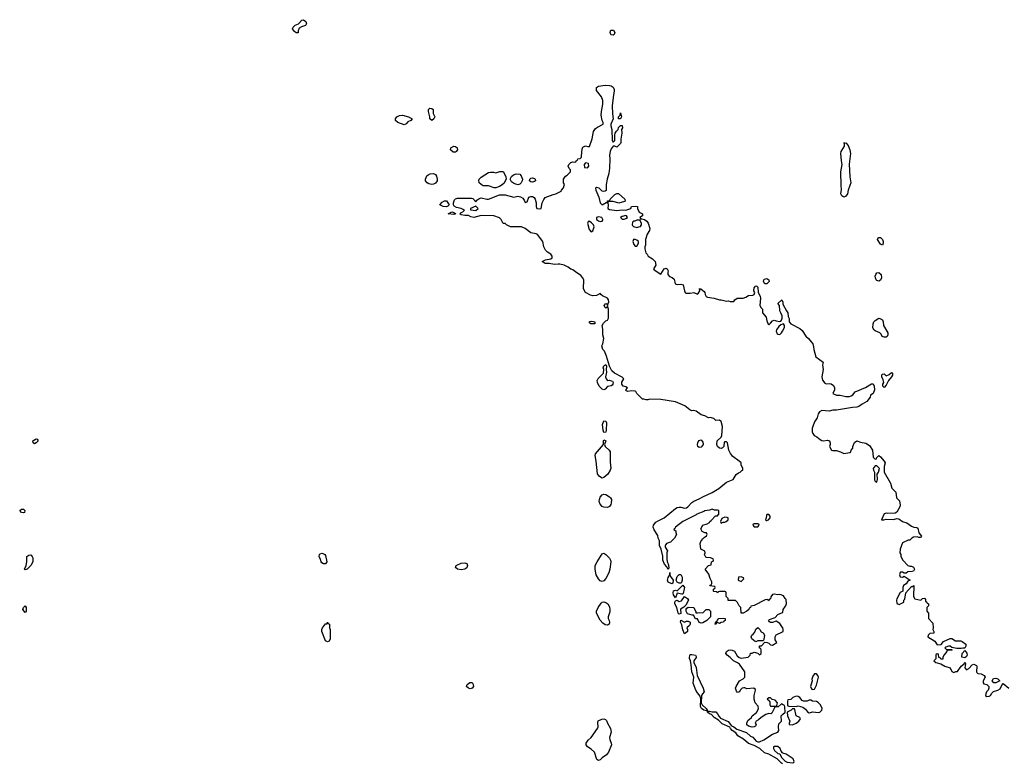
# Model space of a CAD drawing. Header units: inches. Extents: x 2221774 to 2440637, y 201306 to 357559.
# Tile 228 of 245: x 2351670 to 2362422, y 323690 to 331811. Entities that reach past the tile are written whole.
import ezdxf

# ---------------------------------------------------------------- set-up
doc = ezdxf.new("R2010")
doc.units = ezdxf.units.IN
doc.header["$MEASUREMENT"] = 0
for name, color, linetype in [('C3352', 7, 'Continuous'), ('C3353', 7, 'Continuous'), ('C3362', 7, 'Continuous'), ('C3363', 7, 'Continuous')]:
    doc.layers.add(name, color=color, linetype=linetype)

msp = doc.modelspace()

# ---------------------------------------------------------------- linework, layer by layer
at = {"layer": 'C3352', "color": 5, "elevation": 20}
for points in [[(2360000, 325523), (2359986, 325530), (2359970, 325534), (2359950, 325529), (2359910, 325538), (2359890, 325535), (2359873, 325507), (2359870, 325486), (2359858, 325482), (2359850, 325466), (2359838, 325478), (2359810, 325474), (2359690, 325414), (2359654, 325406), (2359652, 325390), (2359634, 325386), (2359632, 325370), (2359612, 325350), (2359570, 325328), (2359550, 325328), (2359546, 325390), (2359526, 325410), (2359510, 325446), (2359487, 325467), (2359407, 325467), (2359406, 325490), (2359386, 325510), (2359386, 325550), (2359382, 325562), (2359370, 325566), (2359310, 325566), (2359298, 325562), (2359290, 325548), (2359282, 325562), (2359250, 325566), (2359246, 325570), (2359246, 325590), (2359262, 325598), (2359266, 325610), (2359262, 325622), (2359207, 325627), (2359210, 325634), (2359222, 325638), (2359227, 325653), (2359227, 325673), (2359209, 325710), (2359197, 325757), (2359155, 325810), (2359190, 325852), (2359222, 325858), (2359226, 325890), (2359242, 325898), (2359246, 325910), (2359242, 325922), (2359215, 325935), (2359170, 325938), (2359163, 325943), (2359148, 325970), (2359155, 325990), (2359150, 326006), (2359109, 326030), (2359102, 326090), (2359109, 326111), (2359130, 326142), (2359143, 326157), (2359170, 326174), (2359178, 326190), (2359170, 326206), (2359150, 326206), (2359122, 326222), (2359108, 326250), (2359130, 326292), (2359176, 326304), (2359202, 326318), (2359206, 326330), (2359220, 326340), (2359269, 326391), (2359290, 326394), (2359306, 326410), (2359306, 326450), (2359290, 326455), (2359256, 326456), (2359230, 326466), (2359204, 326456), (2359150, 326449), (2359141, 326439), (2359064, 326410), (2359058, 326402), (2358911, 326330), (2358832, 326270), (2358825, 326255), (2358814, 326250), (2358818, 326238), (2358834, 326230), (2358834, 326210), (2358842, 326190), (2358822, 326150), (2358775, 326105), (2358732, 326090), (2358718, 326070), (2358718, 326050), (2358745, 326010), (2358738, 325990), (2358738, 325922), (2358740, 325890), (2358753, 325870), (2358756, 325850), (2358757, 325823), (2358750, 325806), (2358737, 325837), (2358710, 325863), (2358692, 325910), (2358692, 325952), (2358675, 326030), (2358658, 326070), (2358658, 326118), (2358643, 326150), (2358637, 326177), (2358598, 326238), (2358587, 326270), (2358590, 326290), (2358617, 326323), (2358641, 326339), (2358709, 326370), (2358830, 326471), (2358850, 326482), (2358870, 326486), (2358890, 326486), (2358930, 326478), (2358950, 326481), (2358966, 326490), (2359010, 326538), (2359030, 326553), (2359090, 326577), (2359130, 326600), (2359230, 326646), (2359305, 326690), (2359390, 326759), (2359462, 326790), (2359495, 326845), (2359518, 326862), (2359538, 326870), (2359554, 326886), (2359566, 326890), (2359566, 326910), (2359548, 326950), (2359548, 326970), (2359528, 326990), (2359459, 327039), (2359432, 327072), (2359414, 327110), (2359399, 327190), (2359390, 327199), (2359370, 327202), (2359364, 327196), (2359358, 327150), (2359346, 327134), (2359331, 327129), (2359310, 327133), (2359290, 327150), (2359282, 327170), (2359287, 327213), (2359330, 327252), (2359339, 327270), (2359346, 327370), (2359330, 327422), (2359310, 327438), (2359270, 327435), (2359250, 327454), (2359210, 327465), (2359190, 327464), (2359150, 327484), (2359110, 327495), (2359056, 327536), (2359030, 327542), (2359010, 327538), (2358986, 327550), (2358934, 327594), (2358830, 327638), (2358670, 327662), (2358550, 327666), (2358530, 327658), (2358510, 327658), (2358487, 327667), (2358470, 327668), (2358409, 327729), (2358398, 327750), (2358390, 327755), (2358350, 327758), (2358309, 327749), (2358296, 327756), (2358288, 327770), (2358308, 327790), (2358290, 327802), (2358258, 327810), (2358245, 327830), (2358246, 327854), (2358268, 327890), (2358250, 327908), (2358166, 327950), (2358136, 327976), (2358110, 328026), (2358077, 328137), (2358055, 328190), (2358037, 328210), (2358027, 328250), (2358036, 328270), (2358047, 328330), (2358037, 328370), (2358038, 328430), (2358030, 328470), (2358044, 328496), (2358070, 328522), (2358089, 328530), (2358101, 328550), (2358101, 328650), (2358090, 328686), (2358085, 328670), (2358070, 328661), (2358059, 328670), (2358054, 328690), (2358071, 328711), (2358085, 328705), (2358090, 328694), (2358104, 328730), (2358101, 328750), (2358089, 328769), (2358035, 328795), (2358017, 328810), (2358010, 328822), (2357970, 328798), (2357930, 328795), (2357903, 328803), (2357850, 328830), (2357825, 328870), (2357829, 328969), (2357816, 328996), (2357797, 329017), (2357739, 329059), (2357710, 329079), (2357687, 329087), (2357658, 329110), (2357615, 329130), (2357570, 329140), (2357550, 329142), (2357510, 329137), (2357450, 329148), (2357408, 329150), (2357375, 329170), (2357410, 329190), (2357470, 329199), (2357484, 329210), (2357484, 329230), (2357469, 329250), (2357433, 329273), (2357413, 329293), (2357394, 329330), (2357382, 329390), (2357326, 329466), (2357310, 329474), (2357250, 329485), (2357190, 329529), (2357150, 329548), (2357030, 329548), (2356986, 329570), (2356970, 329586), (2356950, 329586), (2356928, 329630), (2356910, 329648), (2356846, 329670), (2356710, 329672), (2356629, 329649), (2356598, 329658), (2356572, 329672), (2356530, 329673), (2356490, 329681), (2356475, 329690), (2356490, 329705), (2356508, 329712), (2356526, 329730), (2356489, 329750), (2356441, 329761), (2356416, 329776), (2356407, 329790), (2356408, 329812), (2356417, 329843), (2356430, 329855), (2356450, 329861), (2356603, 329863), (2356617, 329857), (2356650, 329822), (2356661, 329839), (2356684, 329856), (2356699, 329861), (2356710, 329864), (2356770, 329851), (2356790, 329851), (2356910, 329898), (2356970, 329898), (2357066, 329874), (2357110, 329885), (2357138, 329878), (2357163, 329863), (2357180, 329840), (2357190, 329814), (2357210, 329822), (2357230, 329871), (2357250, 329881), (2357270, 329881), (2357288, 329868), (2357299, 329850), (2357308, 329810), (2357311, 329770), (2357318, 329750), (2357350, 329745), (2357364, 329750), (2357377, 329810), (2357392, 329848), (2357409, 329870), (2357497, 329903), (2357526, 329910), (2357582, 329938), (2357586, 329950), (2357610, 329974), (2357616, 330000)], [(2356926, 330000), (2356910, 329988), (2356870, 329975), (2356850, 329975), (2356790, 329998), (2356730, 329995), (2356724, 330000)], [(2358073, 330000), (2358073, 329947), (2358063, 329937), (2358050, 329933), (2358030, 329939), (2357999, 329970), (2357970, 329979), (2357958, 329970), (2357960, 329950), (2357994, 329874), (2358007, 329810), (2358030, 329789), (2358073, 329813), (2358087, 329813), (2358090, 329832), (2358110, 329834), (2358118, 329850), (2358170, 329902), (2358190, 329914), (2358210, 329912), (2358278, 329850), (2358282, 329830), (2358276, 329824), (2358214, 329806), (2358150, 329825), (2358094, 329826), (2358092, 329808), (2358097, 329790), (2358091, 329750), (2358110, 329738), (2358190, 329726), (2358250, 329733), (2358290, 329731), (2358342, 329750), (2358349, 329771), (2358390, 329776), (2358418, 329770), (2358416, 329750), (2358436, 329710), (2358472, 329690), (2358471, 329670), (2358442, 329650), (2358444, 329644), (2358453, 329633), (2358463, 329637), (2358492, 329630), (2358518, 329610), (2358531, 329590), (2358551, 329530), (2358546, 329510), (2358521, 329470), (2358505, 329410), (2358505, 329350), (2358498, 329330), (2358498, 329310), (2358506, 329266), (2358522, 329250), (2358532, 329230), (2358580, 329200), (2358611, 329171), (2358616, 329130), (2358592, 329090), (2358600, 329080), (2358670, 329031), (2358708, 329090), (2358730, 329096), (2358742, 329090), (2358751, 329070), (2358746, 329054), (2358748, 329028), (2358767, 329007), (2358796, 328996), (2358817, 328977), (2358827, 328927), (2358850, 328920), (2358890, 328921), (2358915, 328915), (2358931, 328851), (2358938, 328830), (2358945, 328826), (2358990, 328824), (2359030, 328831), (2359070, 328812), (2359080, 328820), (2359098, 328850), (2359098, 328858), (2359088, 328872), (2359107, 328873), (2359143, 328843), (2359151, 328831), (2359154, 328810), (2359167, 328787), (2359179, 328779), (2359254, 328770), (2359310, 328751), (2359330, 328751), (2359390, 328738), (2359410, 328742), (2359430, 328732), (2359470, 328734), (2359478, 328750), (2359506, 328770), (2359570, 328771), (2359600, 328780), (2359630, 328799), (2359676, 328804), (2359689, 328811), (2359699, 328830), (2359686, 328850), (2359690, 328882), (2359710, 328905), (2359720, 328900), (2359731, 328890), (2359735, 328830), (2359756, 328790), (2359761, 328770), (2359751, 328690), (2359765, 328665), (2359782, 328650), (2359782, 328610), (2359823, 328563), (2359830, 328522), (2359845, 328485), (2359850, 328478), (2359870, 328495), (2359890, 328523), (2359909, 328531), (2359930, 328521), (2359970, 328516), (2359980, 328520), (2359989, 328530), (2359995, 328550), (2359995, 328575), (2359982, 328610), (2359969, 328630), (2359968, 328690), (2359949, 328710), (2359991, 328751), (2360000, 328734)], [(2360000, 328485), (2359981, 328479), (2359959, 328461), (2359935, 328425), (2359931, 328410), (2359942, 328382), (2359950, 328375), (2359970, 328374), (2359990, 328391), (2360000, 328410)], [(2360000, 325173), (2359970, 325215), (2359930, 325242), (2359890, 325229), (2359870, 325229), (2359856, 325236), (2359846, 325250), (2359858, 325262), (2359918, 325282), (2359950, 325314), (2360000, 325337)], [(2360000, 324333), (2359990, 324338), (2359984, 324336), (2359952, 324308), (2359914, 324306), (2359914, 324294), (2359884, 324236), (2359871, 324229), (2359850, 324234), (2359817, 324223), (2359765, 324190), (2359737, 324163), (2359712, 324150), (2359702, 324130), (2359712, 324110), (2359704, 324096), (2359692, 324088), (2359670, 324084), (2359630, 324094), (2359609, 324109), (2359609, 324129), (2359622, 324158), (2359662, 324190), (2359669, 324210), (2359715, 324245), (2359736, 324284), (2359733, 324313), (2359703, 324350), (2359692, 324390), (2359692, 324430), (2359705, 324490), (2359700, 324500), (2359686, 324510), (2359610, 324504), (2359590, 324516), (2359576, 324516), (2359561, 324510), (2359539, 324490), (2359530, 324469), (2359510, 324464), (2359497, 324477), (2359486, 324510), (2359492, 324530), (2359530, 324590), (2359569, 324611), (2359589, 324630), (2359589, 324690), (2359531, 324771), (2359510, 324787), (2359464, 324810), (2359430, 324845), (2359395, 324870), (2359382, 324890), (2359389, 324911), (2359410, 324926), (2359430, 324931), (2359450, 324927), (2359475, 324915), (2359504, 324864), (2359526, 324846), (2359550, 324839), (2359626, 324850), (2359646, 324870), (2359650, 324894), (2359670, 324894), (2359690, 324902), (2359732, 324892), (2359750, 324874), (2359766, 324890), (2359766, 324930), (2359762, 324942), (2359748, 324948), (2359750, 324974), (2359770, 324974), (2359807, 325013), (2359831, 325011), (2359850, 325002), (2359870, 324985), (2359890, 324981), (2359938, 325010), (2359920, 325040), (2359918, 325070), (2359930, 325092), (2360000, 325127)], [(2360000, 323686), (2359989, 323690), (2359940, 323739), (2359850, 323789), (2359804, 323804), (2359752, 323852), (2359690, 323883), (2359627, 323907), (2359575, 323955), (2359513, 323990), (2359490, 324023), (2359450, 324050), (2359433, 324070), (2359426, 324086), (2359340, 324120), (2359301, 324161), (2359254, 324190), (2359223, 324223), (2359204, 324230), (2359182, 324250), (2359182, 324258), (2359201, 324259), (2359230, 324251), (2359270, 324251), (2359290, 324231), (2359305, 324205), (2359324, 324184), (2359405, 324145), (2359441, 324101), (2359470, 324087), (2359501, 324061), (2359608, 324028), (2359650, 323986), (2359675, 323975), (2359711, 323931), (2359730, 323923), (2359750, 323925), (2359795, 323946), (2359890, 324007), (2359950, 324031), (2359961, 324050), (2359955, 324090), (2359958, 324122), (2359988, 324150), (2359986, 324210), (2360000, 324223)], [(2360000, 323804), (2359984, 323824), (2359975, 323850), (2359950, 323874), (2359910, 323875), (2359902, 323870), (2359901, 323850), (2359911, 323830), (2359950, 323798), (2359972, 323792), (2359990, 323754), (2360000, 323743)]]:
    msp.add_lwpolyline(points, dxfattribs=at)
for points in [[(2356330, 329768), (2356295, 329770), (2356259, 329790), (2356283, 329817), (2356307, 329833), (2356330, 329831), (2356359, 329790), (2356345, 329775)], [(2356650, 329775), (2356592, 329750), (2356594, 329734), (2356650, 329728), (2356675, 329750)], [(2356410, 329684), (2356348, 329690), (2356390, 329711), (2356410, 329705), (2356434, 329690), (2356430, 329689)], [(2357990, 329657), (2357968, 329650), (2357968, 329628), (2357990, 329613), (2358010, 329607), (2358029, 329611), (2358037, 329623), (2358039, 329630), (2358026, 329650)], [(2358290, 329673), (2358250, 329661), (2358231, 329650), (2358250, 329631), (2358270, 329631), (2358290, 329641), (2358308, 329650), (2358298, 329670)], [(2357890, 329609), (2357878, 329602), (2357871, 329589), (2357890, 329519), (2357910, 329496), (2357930, 329506), (2357943, 329550), (2357937, 329570), (2357915, 329594)], [(2358442, 329622), (2358410, 329621), (2358389, 329609), (2358371, 329609), (2358361, 329599), (2358358, 329570), (2358363, 329563), (2358374, 329554), (2358410, 329542), (2358430, 329547), (2358449, 329551), (2358459, 329570), (2358459, 329590)], [(2358390, 329412), (2358371, 329409), (2358365, 329390), (2358375, 329355), (2358390, 329336), (2358410, 329338), (2358427, 329370), (2358427, 329390), (2358410, 329404)], [(2359830, 328927), (2359808, 328928), (2359794, 328950), (2359797, 328970), (2359803, 328977), (2359830, 328986), (2359851, 328971), (2359854, 328950)], [(2357950, 328489), (2357908, 328490), (2357888, 328510), (2357910, 328517), (2357936, 328516), (2357951, 328510)], [(2358090, 327871), (2358110, 327873), (2358128, 327868), (2358142, 327862), (2358151, 327850), (2358148, 327830), (2358139, 327821), (2358127, 327813), (2358090, 327806), (2358064, 327776), (2358050, 327770), (2358030, 327776), (2357998, 327810), (2357979, 327850), (2357975, 327870), (2357986, 327894), (2358044, 327950), (2358049, 327990), (2358043, 328010), (2358050, 328031), (2358070, 328045), (2358079, 328030), (2358074, 327990), (2358078, 327962), (2358068, 327912), (2358073, 327890)], [(2358050, 327301), (2358040, 327330), (2358033, 327390), (2358050, 327431), (2358070, 327427), (2358076, 327410), (2358075, 327330), (2358070, 327305)], [(2351830, 327178), (2351818, 327190), (2351814, 327210), (2351850, 327233), (2351862, 327230), (2351871, 327210), (2351850, 327189)], [(2358030, 326804), (2358001, 326821), (2357981, 326850), (2357965, 326990), (2357953, 327050), (2357959, 327070), (2358044, 327170), (2358044, 327210), (2358050, 327223), (2358072, 327210), (2358056, 327170), (2358062, 327150), (2358106, 327110), (2358118, 327090), (2358118, 326978), (2358125, 326915), (2358119, 326890), (2358092, 326848), (2358050, 326813)], [(2359090, 327138), (2359076, 327150), (2359072, 327170), (2359074, 327190), (2359085, 327215), (2359110, 327222), (2359130, 327196), (2359132, 327170), (2359110, 327144)], [(2358090, 326484), (2358050, 326487), (2358030, 326496), (2358010, 326519), (2357998, 326550), (2358000, 326570), (2358010, 326596), (2358030, 326623), (2358050, 326631), (2358070, 326627), (2358110, 326601), (2358122, 326590), (2358133, 326570), (2358130, 326530), (2358125, 326515), (2358110, 326493)], [(2351710, 326427), (2351688, 326430), (2351670, 326452), (2351690, 326466), (2351710, 326466), (2351726, 326450), (2351722, 326430)], [(2359370, 326378), (2359338, 326362), (2359322, 326330), (2359330, 326314), (2359350, 326322), (2359370, 326322), (2359386, 326330), (2359406, 326350), (2359406, 326370), (2359396, 326376)], [(2359850, 326406), (2359830, 326406), (2359824, 326396), (2359822, 326370), (2359814, 326350), (2359822, 326342), (2359830, 326342), (2359846, 326350), (2359866, 326370), (2359866, 326390)], [(2359730, 326306), (2359690, 326306), (2359678, 326302), (2359674, 326290), (2359690, 326274), (2359730, 326274), (2359746, 326290), (2359742, 326302)], [(2351730, 325802), (2351722, 325810), (2351742, 325850), (2351749, 325890), (2351749, 325950), (2351770, 325962), (2351790, 325965), (2351805, 325950), (2351813, 325933), (2351814, 325890), (2351791, 325850), (2351750, 325809)], [(2355010, 325869), (2354988, 325870), (2354970, 325879), (2354961, 325890), (2354956, 325916), (2354939, 325950), (2354944, 325970), (2354950, 325976), (2354970, 325984), (2354981, 325981), (2355001, 325970), (2355010, 325958), (2355023, 325890)], [(2358030, 325675), (2358010, 325681), (2357990, 325703), (2357965, 325750), (2357955, 325810), (2357955, 325850), (2357975, 325890), (2358030, 325978), (2358050, 325985), (2358070, 325971), (2358110, 325930), (2358121, 325910), (2358124, 325890), (2358116, 325810), (2358105, 325770), (2358072, 325708), (2358050, 325684)], [(2356490, 325803), (2356451, 325809), (2356429, 325830), (2356435, 325850), (2356445, 325855), (2356490, 325874), (2356530, 325879), (2356551, 325871), (2356561, 325850), (2356554, 325826), (2356530, 325809)], [(2358790, 325649), (2358753, 325670), (2358745, 325690), (2358750, 325718), (2358769, 325750), (2358770, 325772), (2358771, 325750), (2358777, 325730), (2358804, 325690), (2358801, 325659)], [(2358870, 325658), (2358848, 325668), (2358838, 325690), (2358849, 325730), (2358870, 325752), (2358891, 325751), (2358904, 325724), (2358905, 325690), (2358897, 325663), (2358890, 325658)], [(2359550, 325726), (2359518, 325722), (2359514, 325690), (2359550, 325674), (2359576, 325704), (2359575, 325715)], [(2358902, 325538), (2358850, 325548), (2358830, 325498), (2358809, 325530), (2358807, 325550), (2358810, 325572), (2358830, 325582), (2358850, 325572), (2358910, 325634), (2358931, 325610), (2358925, 325595), (2358916, 325544), (2358910, 325538)], [(2358870, 325319), (2358859, 325330), (2358847, 325390), (2358825, 325430), (2358825, 325450), (2358830, 325465), (2358848, 325472), (2358870, 325457), (2358897, 325463), (2358930, 325512), (2358962, 325490), (2358972, 325470), (2358944, 325416), (2358924, 325396), (2358887, 325373), (2358890, 325326)], [(2351730, 325338), (2351704, 325370), (2351710, 325392), (2351730, 325411), (2351742, 325390), (2351742, 325350)], [(2358090, 325199), (2358063, 325203), (2358039, 325219), (2358010, 325254), (2357969, 325330), (2357967, 325350), (2357987, 325393), (2358021, 325439), (2358030, 325448), (2358050, 325454), (2358070, 325447), (2358091, 325430), (2358110, 325398), (2358116, 325370), (2358115, 325345), (2358095, 325290), (2358095, 325270), (2358107, 325250), (2358110, 325226), (2358106, 325210)], [(2359070, 325332), (2359090, 325338), (2359130, 325334), (2359166, 325370), (2359194, 325370), (2359214, 325350), (2359212, 325290), (2359172, 325250), (2359130, 325224), (2359110, 325222), (2359089, 325229), (2359070, 325266), (2359049, 325269), (2359028, 325308), (2359012, 325308), (2358963, 325323), (2358948, 325350), (2358948, 325372), (2358956, 325384), (2358970, 325394), (2359032, 325392), (2359054, 325346), (2359054, 325334)], [(2358930, 325231), (2358950, 325241), (2358970, 325241), (2358991, 325230), (2358991, 325209), (2358985, 325195), (2358954, 325170), (2358962, 325150), (2358962, 325130), (2358942, 325110), (2358930, 325105), (2358910, 325148), (2358902, 325202), (2358885, 325230), (2358890, 325254)], [(2359310, 325218), (2359290, 325226), (2359278, 325222), (2359270, 325206), (2359266, 325210), (2359270, 325234), (2359282, 325238), (2359286, 325250), (2359306, 325270), (2359350, 325274), (2359374, 325270), (2359374, 325250), (2359358, 325242), (2359354, 325230), (2359330, 325228)], [(2355030, 325017), (2355008, 325028), (2354969, 325130), (2354969, 325150), (2354975, 325170), (2355010, 325212), (2355026, 325214), (2355030, 325232), (2355038, 325218), (2355052, 325210), (2355054, 325170), (2355062, 325150), (2355059, 325050), (2355050, 325025)], [(2359710, 325018), (2359700, 325020), (2359666, 325050), (2359660, 325060), (2359658, 325070), (2359666, 325090), (2359680, 325100), (2359698, 325122), (2359710, 325154), (2359730, 325174), (2359754, 325150), (2359765, 325125), (2359790, 325114), (2359802, 325090), (2359797, 325043), (2359790, 325026), (2359730, 325026)], [(2359170, 324262), (2359139, 324270), (2359117, 324290), (2359106, 324310), (2359109, 324390), (2359102, 324422), (2359070, 324461), (2359055, 324490), (2359026, 324566), (2359030, 324630), (2359010, 324688), (2359004, 324770), (2358995, 324810), (2358984, 324836), (2358983, 324850), (2358990, 324878), (2359010, 324879), (2359051, 324871), (2359057, 324857), (2359056, 324844), (2359032, 324810), (2359031, 324790), (2359056, 324736), (2359068, 324648), (2359133, 324510), (2359145, 324470), (2359125, 324450), (2359116, 324430), (2359112, 324350), (2359122, 324330), (2359167, 324290), (2359178, 324270), (2359178, 324262)], [(2356590, 324504), (2356570, 324509), (2356549, 324530), (2356555, 324550), (2356586, 324574), (2356610, 324571), (2356621, 324550), (2356625, 324530), (2356610, 324509)], [(2359870, 324406), (2359850, 324406), (2359834, 324390), (2359844, 324384), (2359860, 324360), (2359862, 324330), (2359870, 324314), (2359930, 324314), (2359938, 324322), (2359946, 324350), (2359918, 324378), (2359888, 324388)], [(2357990, 323719), (2357972, 323732), (2357947, 323810), (2357910, 323846), (2357869, 323870), (2357854, 323890), (2357854, 323910), (2357879, 323941), (2357909, 323970), (2357978, 324070), (2357987, 324090), (2357984, 324136), (2357987, 324153), (2358027, 324173), (2358050, 324174), (2358067, 324167), (2358077, 324157), (2358087, 324130), (2358121, 324070), (2358127, 324030), (2358111, 323970), (2358114, 323950), (2358130, 323910), (2358131, 323890), (2358101, 323810), (2358076, 323784), (2358031, 323750), (2358010, 323729)]]:
    msp.add_lwpolyline(points, close=True, dxfattribs=at)
at = {"layer": 'C3353', "color": 5, "elevation": 20}
for points in [[(2354710, 331666), (2354690, 331668), (2354670, 331682), (2354649, 331710), (2354655, 331730), (2354678, 331750), (2354713, 331767), (2354750, 331805), (2354770, 331811), (2354796, 331790), (2354801, 331770), (2354798, 331762), (2354790, 331749), (2354747, 331733), (2354723, 331717), (2354711, 331690)], [(2358150, 331641), (2358130, 331644), (2358126, 331650), (2358119, 331670), (2358123, 331690), (2358130, 331697), (2358155, 331695), (2358170, 331672), (2358161, 331650)], [(2356170, 330709), (2356149, 330729), (2356149, 330750), (2356135, 330810), (2356135, 330830), (2356150, 330845), (2356170, 330841), (2356185, 330830), (2356185, 330785), (2356202, 330750), (2356192, 330730)], [(2355870, 330664), (2355798, 330690), (2355775, 330710), (2355775, 330730), (2355788, 330750), (2355817, 330763), (2355850, 330767), (2355914, 330750), (2355954, 330730), (2355942, 330710), (2355910, 330695), (2355890, 330675)], [(2358230, 330728), (2358208, 330730), (2358209, 330750), (2358228, 330770), (2358230, 330794), (2358242, 330750)], [(2356405, 330365), (2356375, 330390), (2356379, 330410), (2356410, 330431), (2356430, 330427), (2356447, 330410), (2356451, 330390), (2356438, 330370), (2356430, 330365)], [(2357850, 330246), (2357834, 330230), (2357838, 330198), (2357870, 330194), (2357886, 330210), (2357882, 330242)], [(2356170, 330012), (2356138, 330018), (2356119, 330030), (2356103, 330050), (2356101, 330070), (2356116, 330104), (2356130, 330116), (2356154, 330126), (2356190, 330131), (2356210, 330121), (2356221, 330101), (2356228, 330070), (2356227, 330050), (2356210, 330026), (2356190, 330015)], [(2357110, 330009), (2357077, 330017), (2357064, 330024), (2357042, 330042), (2357026, 330070), (2357041, 330099), (2357064, 330116), (2357090, 330127), (2357130, 330123), (2357146, 330106), (2357159, 330070), (2357157, 330050), (2357147, 330030), (2357130, 330016)], [(2357270, 330036), (2357250, 330039), (2357237, 330050), (2357241, 330070), (2357250, 330079), (2357270, 330084), (2357290, 330076), (2357298, 330070), (2357301, 330050), (2357290, 330043)]]:
    msp.add_lwpolyline(points, close=True, dxfattribs=at)
for points in [[(2357616, 330000), (2357618, 330010), (2357608, 330030), (2357609, 330070), (2357630, 330102), (2357648, 330112), (2357686, 330150), (2357686, 330170), (2357670, 330186), (2357658, 330210), (2357668, 330230), (2357690, 330251), (2357710, 330258), (2357726, 330254), (2357742, 330258), (2357746, 330270), (2357762, 330278), (2357766, 330290), (2357790, 330294), (2357806, 330310), (2357808, 330370), (2357815, 330410), (2357821, 330419), (2357850, 330434), (2357874, 330426), (2357893, 330427), (2357921, 330510), (2357935, 330590), (2357959, 330621), (2357981, 330639), (2358042, 330670), (2358042, 330690), (2358029, 330710), (2358021, 330770), (2358022, 330810), (2358038, 330890), (2358038, 330930), (2358023, 330970), (2357970, 331038), (2357967, 331050), (2357969, 331070), (2357990, 331084), (2358065, 331095), (2358110, 331093), (2358130, 331088), (2358150, 331075), (2358160, 331050), (2358163, 331030), (2358153, 330990), (2358139, 330870), (2358143, 330783), (2358152, 330730), (2358125, 330670), (2358125, 330650), (2358135, 330610), (2358138, 330490), (2358150, 330472), (2358168, 330490), (2358168, 330550), (2358173, 330570), (2358187, 330593), (2358204, 330610), (2358210, 330632), (2358230, 330654), (2358250, 330654), (2358251, 330630), (2358242, 330610), (2358245, 330570), (2358235, 330505), (2358236, 330470), (2358230, 330458), (2358190, 330418), (2358170, 330428), (2358150, 330428), (2358130, 330402), (2358119, 330370), (2358111, 330330), (2358116, 330290), (2358111, 330190), (2358104, 330130), (2358084, 330070), (2358073, 330010), (2358073, 330000)], [(2356724, 330000), (2356689, 330029), (2356683, 330057), (2356688, 330070), (2356709, 330091), (2356790, 330141), (2356810, 330146), (2356845, 330145), (2356870, 330138), (2356913, 330153), (2356950, 330154), (2356980, 330100), (2356982, 330070), (2356957, 330023), (2356926, 330000)]]:
    msp.add_lwpolyline(points, dxfattribs=at)
at = {"layer": 'C3362', "color": 5, "elevation": 20}
for points in [[(2360735, 330000), (2360716, 329950), (2360711, 329910), (2360690, 329883), (2360670, 329873), (2360648, 329888), (2360638, 329910), (2360644, 329956), (2360642, 330000)], [(2360000, 328734), (2360002, 328730), (2360004, 328704), (2360042, 328630), (2360058, 328610), (2360062, 328570), (2360073, 328547), (2360074, 328510), (2360092, 328490), (2360190, 328437), (2360216, 328416), (2360254, 328354), (2360285, 328330), (2360312, 328292), (2360332, 328272), (2360340, 328240), (2360341, 328210), (2360363, 328130), (2360442, 328070), (2360438, 328042), (2360444, 327990), (2360431, 327910), (2360435, 327875), (2360461, 327841), (2360475, 327835), (2360510, 327839), (2360530, 327836), (2360555, 327815), (2360568, 327790), (2360568, 327770), (2360551, 327730), (2360590, 327711), (2360630, 327711), (2360690, 327696), (2360730, 327697), (2360750, 327703), (2360767, 327713), (2360793, 327747), (2360906, 327794), (2360970, 327836), (2360990, 327834), (2360999, 327810), (2361005, 327770), (2360991, 327730), (2360961, 327710), (2360956, 327690), (2360919, 327641), (2360870, 327613), (2360834, 327586), (2360810, 327578), (2360764, 327576), (2360590, 327545), (2360550, 327545), (2360510, 327534), (2360430, 327542), (2360402, 327530), (2360390, 327506), (2360378, 327462), (2360350, 327418), (2360330, 327368), (2360325, 327350), (2360324, 327310), (2360331, 327290), (2360347, 327270), (2360376, 327256), (2360410, 327227), (2360430, 327216), (2360450, 327211), (2360490, 327218), (2360512, 327210), (2360522, 327190), (2360522, 327170), (2360512, 327150), (2360534, 327110), (2360550, 327105), (2360590, 327105), (2360632, 327092), (2360670, 327072), (2360735, 327085), (2360746, 327090), (2360748, 327110), (2360767, 327133), (2360768, 327150), (2360785, 327195), (2360810, 327212), (2360850, 327196), (2360910, 327185), (2360950, 327161), (2360984, 327110), (2360990, 327034), (2361010, 327012), (2361026, 327014), (2361028, 327030), (2361050, 327051), (2361070, 327036), (2361111, 326990), (2361121, 326970), (2361111, 326930), (2361111, 326871), (2361179, 326750), (2361194, 326694), (2361238, 326650), (2361245, 326590), (2361276, 326556), (2361284, 326510), (2361281, 326490), (2361248, 326432), (2361230, 326421), (2361150, 326417), (2361130, 326421), (2361110, 326415), (2361082, 326350), (2361106, 326350), (2361130, 326358), (2361210, 326354), (2361250, 326363), (2361270, 326359), (2361310, 326331), (2361356, 326316), (2361410, 326281), (2361434, 326270), (2361465, 326265), (2361477, 326257), (2361487, 326207), (2361518, 326170), (2361510, 326158), (2361504, 326156), (2361490, 326155), (2361470, 326164), (2361430, 326159), (2361412, 326150), (2361390, 326128), (2361373, 326127), (2361310, 326098), (2361298, 326070), (2361285, 326030), (2361282, 325990), (2361292, 325970), (2361292, 325950), (2361312, 325910), (2361370, 325852), (2361390, 325842), (2361410, 325842), (2361430, 325832), (2361442, 325810), (2361431, 325789), (2361417, 325783), (2361370, 325782), (2361350, 325768), (2361330, 325766), (2361310, 325778), (2361290, 325778), (2361286, 325774), (2361278, 325750), (2361285, 325725), (2361310, 325722), (2361330, 325734), (2361392, 325690), (2361370, 325678), (2361351, 325649), (2361322, 325630), (2361312, 325610), (2361314, 325570), (2361285, 325555), (2361250, 325486), (2361246, 325470), (2361250, 325434), (2361274, 325426), (2361326, 325450), (2361326, 325470), (2361336, 325484), (2361348, 325552), (2361410, 325622), (2361418, 325622), (2361433, 325633), (2361432, 325512), (2361445, 325485), (2361510, 325472), (2361530, 325491), (2361552, 325492), (2361560, 325480), (2361562, 325462), (2361574, 325450), (2361578, 325438), (2361594, 325430), (2361594, 325410), (2361574, 325390), (2361574, 325350), (2361594, 325330), (2361594, 325270), (2361640, 325220), (2361645, 325170), (2361642, 325150), (2361652, 325130), (2361654, 325110), (2361610, 325108), (2361592, 325090), (2361585, 325070), (2361663, 325023), (2361690, 324982), (2361734, 324986), (2361759, 325021), (2361832, 325052), (2361850, 325052), (2361890, 325026), (2361946, 325026), (2361962, 325022), (2362002, 324990), (2362002, 324970), (2361990, 324946), (2361970, 324949), (2361950, 324944), (2361904, 324944), (2361850, 324954), (2361830, 324969), (2361812, 324968), (2361782, 324958), (2361772, 324950), (2361790, 324932), (2361850, 324934), (2361854, 324930), (2361850, 324926), (2361810, 324926), (2361798, 324922), (2361794, 324910), (2361764, 324876), (2361752, 324850), (2361750, 324828), (2361730, 324826), (2361722, 324842), (2361707, 324847), (2361702, 324882), (2361690, 324886), (2361678, 324882), (2361674, 324870), (2361674, 324830), (2361654, 324810), (2361674, 324790), (2361730, 324778), (2361772, 324750), (2361831, 324731), (2361850, 324691), (2361870, 324683), (2361891, 324691), (2361909, 324691), (2361949, 324750), (2361982, 324778), (2361990, 324794), (2361998, 324778), (2361992, 324732), (2362010, 324712), (2362035, 324725), (2362070, 324765), (2362090, 324771), (2362118, 324758), (2362122, 324750), (2362118, 324690), (2362121, 324681), (2362134, 324670), (2362170, 324666), (2362202, 324650), (2362212, 324630), (2362191, 324590), (2362192, 324570), (2362198, 324558), (2362231, 324551), (2362252, 324530), (2362254, 324510), (2362245, 324490), (2362226, 324470), (2362219, 324450), (2362218, 324430), (2362230, 324421), (2362257, 324423), (2362270, 324431), (2362284, 324456), (2362305, 324475), (2362352, 324488), (2362375, 324505), (2362402, 324558), (2362410, 324562), (2362471, 324510)], [(2360000, 328410), (2360021, 328450), (2360022, 328470), (2360010, 328488), (2360000, 328485)], [(2360000, 325337), (2360002, 325338), (2360008, 325370), (2360034, 325406), (2360044, 325430), (2360040, 325480), (2360028, 325490), (2360010, 325518), (2360000, 325523)], [(2360000, 325127), (2360006, 325130), (2360008, 325150), (2360002, 325170), (2360000, 325173)], [(2360000, 324223), (2360028, 324250), (2360027, 324307), (2360022, 324322), (2360000, 324333)], [(2360000, 323743), (2360030, 323712), (2360050, 323702), (2360110, 323694), (2360122, 323698), (2360126, 323710), (2360117, 323737), (2360038, 323790), (2360002, 323802), (2360000, 323804)]]:
    msp.add_lwpolyline(points, dxfattribs=at)
for points in [[(2361090, 329349), (2361070, 329359), (2361036, 329410), (2361044, 329430), (2361050, 329434), (2361070, 329431), (2361090, 329410), (2361098, 329390), (2361099, 329370)], [(2361050, 328955), (2361030, 328962), (2361024, 328970), (2361014, 328990), (2361013, 329010), (2361019, 329030), (2361030, 329045), (2361050, 329051), (2361076, 329030), (2361081, 328990), (2361070, 328968)], [(2361110, 328344), (2361089, 328350), (2361076, 328376), (2361062, 328390), (2361012, 328412), (2361001, 328421), (2360986, 328446), (2360989, 328490), (2360997, 328510), (2361010, 328526), (2361050, 328551), (2361081, 328541), (2361090, 328532), (2361099, 328510), (2361104, 328470), (2361151, 328390), (2361150, 328368), (2361141, 328350), (2361130, 328344)], [(2361110, 327795), (2361095, 327810), (2361097, 327830), (2361107, 327850), (2361099, 327879), (2361084, 327910), (2361086, 327934), (2361090, 327941), (2361110, 327943), (2361130, 327921), (2361163, 327937), (2361190, 327958), (2361196, 327956), (2361202, 327950), (2361201, 327930), (2361191, 327910), (2361158, 327870), (2361130, 327818)], [(2361030, 326938), (2361010, 326938), (2360991, 326910), (2360992, 326892), (2361005, 326870), (2361006, 326786), (2361010, 326772), (2361030, 326762), (2361036, 326790), (2361034, 326846), (2361049, 326870), (2361059, 326910)], [(2361990, 324842), (2361958, 324850), (2361962, 324890), (2361990, 324922), (2362011, 324891), (2362016, 324870), (2362010, 324858)], [(2360370, 324666), (2360350, 324666), (2360330, 324642), (2360320, 324610), (2360323, 324590), (2360307, 324530), (2360311, 324511), (2360321, 324501), (2360330, 324496), (2360350, 324498), (2360370, 324542), (2360394, 324630), (2360386, 324650)], [(2362330, 324569), (2362309, 324569), (2362289, 324589), (2362304, 324616), (2362330, 324618), (2362350, 324612), (2362374, 324590)], [(2360150, 324422), (2360114, 324410), (2360090, 324386), (2360058, 324382), (2360054, 324370), (2360054, 324330), (2360058, 324318), (2360070, 324314), (2360150, 324312), (2360170, 324318), (2360222, 324302), (2360250, 324282), (2360271, 324251), (2360290, 324241), (2360330, 324251), (2360390, 324244), (2360408, 324250), (2360420, 324260), (2360429, 324271), (2360434, 324290), (2360413, 324330), (2360390, 324353), (2360370, 324364), (2360329, 324369), (2360310, 324378), (2360290, 324378), (2360270, 324368), (2360230, 324368), (2360216, 324376), (2360190, 324409), (2360170, 324419)], [(2360130, 324286), (2360110, 324286), (2360094, 324270), (2360052, 324248), (2360056, 324210), (2360078, 324150), (2360072, 324130), (2360074, 324114), (2360110, 324111), (2360150, 324127), (2360179, 324150), (2360195, 324175), (2360188, 324190), (2360148, 324210), (2360136, 324276)]]:
    msp.add_lwpolyline(points, close=True, dxfattribs=at)
at = {"layer": 'C3363', "color": 5, "elevation": 20}
msp.add_lwpolyline([(2360642, 330000), (2360635, 330150), (2360653, 330230), (2360644, 330270), (2360637, 330350), (2360640, 330370), (2360675, 330430), (2360678, 330458), (2360670, 330471), (2360682, 330462), (2360690, 330465), (2360716, 330436), (2360735, 330390), (2360741, 330350), (2360728, 330232), (2360736, 330096), (2360746, 330030), (2360735, 330000)], dxfattribs=at)

doc.saveas('drawing.dxf')
